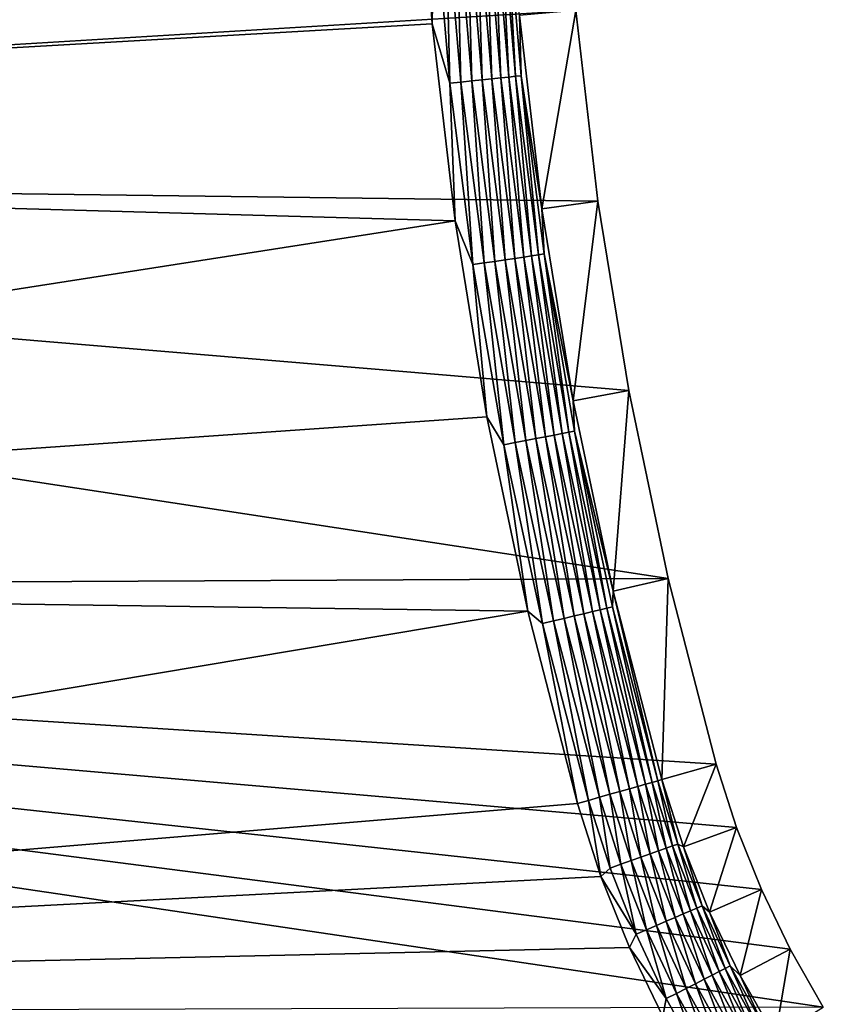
# Model space of a CAD drawing. Extents: x -320 to 320, y -695 to 695.
# Tile 22 of 169: x -207 to -168, y -371 to -323. Entities that reach past the tile are written whole.
import ezdxf

# ---------------------------------------------------------------- set-up
doc = ezdxf.new("R2010")
doc.units = 0
doc.header["$LTSCALE"] = 50.062222
for name, color, linetype in [('1', 7, 'CONTINUOUS'), ('2', 7, 'CONTINUOUS'), ('29', 7, 'CONTINUOUS'), ('30', 7, 'CONTINUOUS'), ('93', 7, 'CONTINUOUS'), ('94', 7, 'CONTINUOUS')]:
    doc.layers.add(name, color=color, linetype=linetype)

msp = doc.modelspace()

# ---------------------------------------------------------------- linework, layer by layer
at = {"layer": '1', "color": 7, "linetype": 'CONTINUOUS'}
for points in [[(-305.992, -329.98), (-307.738, -309.404), (-180.008, -322.34), (-305.992, -329.98)], [(-178.939, -331.589), (-305.992, -329.98), (-180.008, -322.34), (-178.939, -331.589)], [(-304.134, -350.546), (-305.992, -329.98), (-175.53, -349.889), (-304.134, -350.546)], [(-175.53, -349.889), (-305.992, -329.98), (-177.445, -340.778), (-175.53, -349.889)], [(-177.445, -340.778), (-305.992, -329.98), (-178.939, -331.589), (-177.445, -340.778)], [(-173.197, -358.902), (-304.134, -350.546), (-175.53, -349.889), (-173.197, -358.902)], [(-302.164, -371.102), (-304.134, -350.546), (-168.002, -370.686), (-302.164, -371.102)], [(-168.002, -370.686), (-304.134, -350.546), (-169.605, -367.882), (-168.002, -370.686)], [(-169.605, -367.882), (-304.134, -350.546), (-171.01, -364.974), (-169.605, -367.882)], [(-171.01, -364.974), (-304.134, -350.546), (-172.209, -361.976), (-171.01, -364.974)], [(-172.209, -361.976), (-304.134, -350.546), (-173.197, -358.902), (-172.209, -361.976)]]:
    msp.add_3dface(points, dxfattribs=at)
at = {"layer": '2', "color": 7, "linetype": 'CONTINUOUS'}
for points in [[(-300.764, -308.831, 11), (-299.021, -329.369, 11), (-187.641, -313.375, 11), (-300.764, -308.831, 11)], [(-187.641, -313.375, 11), (-299.021, -329.369, 11), (-186.976, -322.984, 11), (-187.641, -313.375, 11)], [(-186.976, -322.984, 11), (-299.021, -329.369, 11), (-185.87, -332.552, 11), (-186.976, -322.984, 11)], [(-299.021, -329.369, 11), (-297.167, -349.897, 11), (-185.87, -332.552, 11), (-299.021, -329.369, 11)], [(-185.87, -332.552, 11), (-297.167, -349.897, 11), (-184.324, -342.059, 11), (-185.87, -332.552, 11)], [(-184.324, -342.059, 11), (-297.167, -349.897, 11), (-182.342, -351.486, 11), (-184.324, -342.059, 11)], [(-297.167, -349.897, 11), (-295.2, -370.415, 11), (-182.342, -351.486, 11), (-297.167, -349.897, 11)], [(-182.342, -351.486, 11), (-295.2, -370.415, 11), (-179.929, -360.81, 11), (-182.342, -351.486, 11)], [(-179.929, -360.81, 11), (-295.2, -370.415, 11), (-178.792, -364.347, 11), (-179.929, -360.81, 11)], [(-178.792, -364.347, 11), (-295.2, -370.415, 11), (-177.413, -367.797, 11), (-178.792, -364.347, 11)], [(-177.413, -367.797, 11), (-295.2, -370.415, 11), (-175.797, -371.142, 11), (-177.413, -367.797, 11)], [(-295.2, -370.415, 11), (-293.122, -390.922, 11), (-175.797, -371.142, 11), (-295.2, -370.415, 11)]]:
    msp.add_3dface(points, dxfattribs=at)
at = {"layer": '29', "color": 7, "linetype": 'CONTINUOUS'}
for points in [[(-181.655, -331.966, 7.965), (-180.008, -322.34), (-182.739, -322.592, 7.965), (-181.655, -331.966, 7.965)], [(-178.939, -331.589), (-180.008, -322.34), (-181.655, -331.966, 7.965), (-178.939, -331.589)], [(-180.141, -341.28, 7.965), (-178.939, -331.589), (-181.655, -331.966, 7.965), (-180.141, -341.28, 7.965)], [(-177.445, -340.778), (-178.939, -331.589), (-180.141, -341.28, 7.965), (-177.445, -340.778)], [(-178.2, -350.515, 7.965), (-177.445, -340.778), (-180.141, -341.28, 7.965), (-178.2, -350.515, 7.965)], [(-175.53, -349.889), (-177.445, -340.778), (-178.2, -350.515, 7.965), (-175.53, -349.889)], [(-175.836, -359.65, 7.965), (-175.53, -349.889), (-178.2, -350.515, 7.965), (-175.836, -359.65, 7.965)], [(-173.197, -358.902), (-175.53, -349.889), (-175.836, -359.65, 7.965), (-173.197, -358.902)]]:
    msp.add_3dface(points, dxfattribs=at)
at = {"layer": '30', "color": 7, "linetype": 'CONTINUOUS'}
for points in [[(-173.197, -358.902), (-175.836, -359.65, 7.965), (-174.789, -362.906, 7.965), (-173.197, -358.902)], [(-172.209, -361.976), (-173.197, -358.902), (-174.789, -362.906, 7.965), (-172.209, -361.976)], [(-173.519, -366.081, 7.965), (-172.209, -361.976), (-174.789, -362.906, 7.965), (-173.519, -366.081, 7.965)], [(-171.01, -364.974), (-172.209, -361.976), (-173.519, -366.081, 7.965), (-171.01, -364.974)], [(-172.032, -369.16, 7.965), (-171.01, -364.974), (-173.519, -366.081, 7.965), (-172.032, -369.16, 7.965)], [(-169.605, -367.882), (-171.01, -364.974), (-172.032, -369.16, 7.965), (-169.605, -367.882)], [(-170.335, -372.129, 7.965), (-169.605, -367.882), (-172.032, -369.16, 7.965), (-170.335, -372.129, 7.965)], [(-168.002, -370.686), (-169.605, -367.882), (-170.335, -372.129, 7.965), (-168.002, -370.686)]]:
    msp.add_3dface(points, dxfattribs=at)
at = {"layer": '93', "color": 7, "linetype": 'CONTINUOUS'}
for points in [[(-187.641, -313.375, 11), (-186.976, -322.984, 11), (-186.882, -317.038, 10.965), (-187.641, -313.375, 11)], [(-186.882, -317.038, 10.965), (-186.976, -322.984, 11), (-186.129, -325.874, 10.965), (-186.882, -317.038, 10.965)], [(-186.882, -317.038, 10.965), (-186.129, -325.874, 10.965), (-186.335, -317.004, 10.862), (-186.882, -317.038, 10.965)], [(-186.335, -317.004, 10.862), (-185.584, -325.816, 10.862), (-185.805, -316.97, 10.692), (-186.335, -317.004, 10.862)], [(-186.335, -317.004, 10.862), (-186.129, -325.874, 10.965), (-185.584, -325.816, 10.862), (-186.335, -317.004, 10.862)], [(-185.805, -316.97, 10.692), (-185.056, -325.76, 10.692), (-185.3, -316.937, 10.458), (-185.805, -316.97, 10.692)], [(-185.805, -316.97, 10.692), (-185.584, -325.816, 10.862), (-185.056, -325.76, 10.692), (-185.805, -316.97, 10.692)], [(-185.3, -316.937, 10.458), (-184.553, -325.706, 10.458), (-184.828, -316.907, 10.162), (-185.3, -316.937, 10.458)], [(-185.3, -316.937, 10.458), (-185.056, -325.76, 10.692), (-184.553, -325.706, 10.458), (-185.3, -316.937, 10.458)], [(-184.828, -316.907, 10.162), (-184.082, -325.656, 10.162), (-184.396, -316.88, 9.811), (-184.828, -316.907, 10.162)], [(-184.828, -316.907, 10.162), (-184.553, -325.706, 10.458), (-184.082, -325.656, 10.162), (-184.828, -316.907, 10.162)], [(-184.396, -316.88, 9.811), (-183.652, -325.61, 9.811), (-184.01, -316.855, 9.408), (-184.396, -316.88, 9.811)], [(-184.396, -316.88, 9.811), (-184.082, -325.656, 10.162), (-183.652, -325.61, 9.811), (-184.396, -316.88, 9.811)], [(-184.01, -316.855, 9.408), (-183.268, -325.569, 9.408), (-183.677, -316.834, 8.961), (-184.01, -316.855, 9.408)], [(-184.01, -316.855, 9.408), (-183.652, -325.61, 9.811), (-183.268, -325.569, 9.408), (-184.01, -316.855, 9.408)], [(-183.677, -316.834, 8.961), (-182.936, -325.534, 8.961), (-183.403, -316.816, 8.476), (-183.677, -316.834, 8.961)], [(-183.677, -316.834, 8.961), (-183.268, -325.569, 9.408), (-182.936, -325.534, 8.961), (-183.677, -316.834, 8.961)], [(-182.739, -322.592, 7.965), (-183.403, -316.816, 8.476), (-182.662, -325.504, 8.476), (-182.739, -322.592, 7.965)], [(-183.403, -316.816, 8.476), (-182.936, -325.534, 8.961), (-182.662, -325.504, 8.476), (-183.403, -316.816, 8.476)], [(-181.655, -331.966, 7.965), (-182.739, -322.592, 7.965), (-182.662, -325.504, 8.476), (-181.655, -331.966, 7.965)], [(-186.976, -322.984, 11), (-185.87, -332.552, 11), (-186.129, -325.874, 10.965), (-186.976, -322.984, 11)], [(-185.056, -325.76, 10.692), (-183.934, -334.51, 10.692), (-184.553, -325.706, 10.458), (-185.056, -325.76, 10.692)], [(-184.553, -325.706, 10.458), (-183.434, -334.435, 10.458), (-184.082, -325.656, 10.162), (-184.553, -325.706, 10.458)], [(-184.553, -325.706, 10.458), (-183.934, -334.51, 10.692), (-183.434, -334.435, 10.458), (-184.553, -325.706, 10.458)], [(-184.082, -325.656, 10.162), (-182.966, -334.365, 10.162), (-183.652, -325.61, 9.811), (-184.082, -325.656, 10.162)], [(-184.082, -325.656, 10.162), (-183.434, -334.435, 10.458), (-182.966, -334.365, 10.162), (-184.082, -325.656, 10.162)], [(-183.652, -325.61, 9.811), (-182.537, -334.3, 9.811), (-183.268, -325.569, 9.408), (-183.652, -325.61, 9.811)], [(-183.652, -325.61, 9.811), (-182.966, -334.365, 10.162), (-182.537, -334.3, 9.811), (-183.652, -325.61, 9.811)], [(-183.268, -325.569, 9.408), (-182.156, -334.243, 9.408), (-182.936, -325.534, 8.961), (-183.268, -325.569, 9.408)], [(-183.268, -325.569, 9.408), (-182.537, -334.3, 9.811), (-182.156, -334.243, 9.408), (-183.268, -325.569, 9.408)], [(-182.936, -325.534, 8.961), (-181.826, -334.194, 8.961), (-182.662, -325.504, 8.476), (-182.936, -325.534, 8.961)], [(-182.936, -325.534, 8.961), (-182.156, -334.243, 9.408), (-181.826, -334.194, 8.961), (-182.936, -325.534, 8.961)], [(-181.655, -331.966, 7.965), (-182.662, -325.504, 8.476), (-181.553, -334.153, 8.476), (-181.655, -331.966, 7.965)], [(-182.662, -325.504, 8.476), (-181.826, -334.194, 8.961), (-181.553, -334.153, 8.476), (-182.662, -325.504, 8.476)], [(-186.129, -325.874, 10.965), (-185.002, -334.67, 10.965), (-185.584, -325.816, 10.862), (-186.129, -325.874, 10.965)], [(-186.129, -325.874, 10.965), (-185.87, -332.552, 11), (-185.002, -334.67, 10.965), (-186.129, -325.874, 10.965)], [(-185.584, -325.816, 10.862), (-184.46, -334.589, 10.862), (-185.056, -325.76, 10.692), (-185.584, -325.816, 10.862)], [(-185.584, -325.816, 10.862), (-185.002, -334.67, 10.965), (-184.46, -334.589, 10.862), (-185.584, -325.816, 10.862)], [(-185.056, -325.76, 10.692), (-184.46, -334.589, 10.862), (-183.934, -334.51, 10.692), (-185.056, -325.76, 10.692)], [(-180.141, -341.28, 7.965), (-181.655, -331.966, 7.965), (-181.553, -334.153, 8.476), (-180.141, -341.28, 7.965)], [(-185.87, -332.552, 11), (-184.324, -342.059, 11), (-185.002, -334.67, 10.965), (-185.87, -332.552, 11)], [(-182.966, -334.365, 10.162), (-181.48, -343.018, 10.162), (-182.537, -334.3, 9.811), (-182.966, -334.365, 10.162)], [(-182.537, -334.3, 9.811), (-181.055, -342.936, 9.811), (-182.156, -334.243, 9.408), (-182.537, -334.3, 9.811)], [(-182.537, -334.3, 9.811), (-181.48, -343.018, 10.162), (-181.055, -342.936, 9.811), (-182.537, -334.3, 9.811)], [(-182.156, -334.243, 9.408), (-180.676, -342.863, 9.408), (-181.826, -334.194, 8.961), (-182.156, -334.243, 9.408)], [(-182.156, -334.243, 9.408), (-181.055, -342.936, 9.811), (-180.676, -342.863, 9.408), (-182.156, -334.243, 9.408)], [(-181.826, -334.194, 8.961), (-180.349, -342.799, 8.961), (-181.553, -334.153, 8.476), (-181.826, -334.194, 8.961)], [(-181.826, -334.194, 8.961), (-180.676, -342.863, 9.408), (-180.349, -342.799, 8.961), (-181.826, -334.194, 8.961)], [(-180.141, -341.28, 7.965), (-181.553, -334.153, 8.476), (-180.078, -342.747, 8.476), (-180.141, -341.28, 7.965)], [(-181.553, -334.153, 8.476), (-180.349, -342.799, 8.961), (-180.078, -342.747, 8.476), (-181.553, -334.153, 8.476)], [(-185.002, -334.67, 10.965), (-183.501, -343.41, 10.965), (-184.46, -334.589, 10.862), (-185.002, -334.67, 10.965)], [(-185.002, -334.67, 10.965), (-184.324, -342.059, 11), (-183.501, -343.41, 10.965), (-185.002, -334.67, 10.965)], [(-184.46, -334.589, 10.862), (-182.963, -343.305, 10.862), (-183.934, -334.51, 10.692), (-184.46, -334.589, 10.862)], [(-184.46, -334.589, 10.862), (-183.501, -343.41, 10.965), (-182.963, -343.305, 10.862), (-184.46, -334.589, 10.862)], [(-183.934, -334.51, 10.692), (-182.442, -343.204, 10.692), (-183.434, -334.435, 10.458), (-183.934, -334.51, 10.692)], [(-183.934, -334.51, 10.692), (-182.963, -343.305, 10.862), (-182.442, -343.204, 10.692), (-183.934, -334.51, 10.692)], [(-183.434, -334.435, 10.458), (-181.945, -343.108, 10.458), (-182.966, -334.365, 10.162), (-183.434, -334.435, 10.458)], [(-183.434, -334.435, 10.458), (-182.442, -343.204, 10.692), (-181.945, -343.108, 10.458), (-183.434, -334.435, 10.458)], [(-182.966, -334.365, 10.162), (-181.945, -343.108, 10.458), (-181.48, -343.018, 10.162), (-182.966, -334.365, 10.162)], [(-178.2, -350.515, 7.965), (-180.141, -341.28, 7.965), (-180.078, -342.747, 8.476), (-178.2, -350.515, 7.965)], [(-184.324, -342.059, 11), (-182.342, -351.486, 11), (-183.501, -343.41, 10.965), (-184.324, -342.059, 11)], [(-181.055, -342.936, 9.811), (-179.207, -351.501, 9.811), (-180.676, -342.863, 9.408), (-181.055, -342.936, 9.811)], [(-180.676, -342.863, 9.408), (-178.831, -351.411, 9.408), (-180.349, -342.799, 8.961), (-180.676, -342.863, 9.408)], [(-180.676, -342.863, 9.408), (-179.207, -351.501, 9.811), (-178.831, -351.411, 9.408), (-180.676, -342.863, 9.408)], [(-180.349, -342.799, 8.961), (-178.507, -351.334, 8.961), (-180.078, -342.747, 8.476), (-180.349, -342.799, 8.961)], [(-180.349, -342.799, 8.961), (-178.831, -351.411, 9.408), (-178.507, -351.334, 8.961), (-180.349, -342.799, 8.961)], [(-178.2, -350.515, 7.965), (-180.078, -342.747, 8.476), (-178.239, -351.27, 8.476), (-178.2, -350.515, 7.965)], [(-180.078, -342.747, 8.476), (-178.507, -351.334, 8.961), (-178.239, -351.27, 8.476), (-180.078, -342.747, 8.476)], [(-183.501, -343.41, 10.965), (-181.631, -352.078, 10.965), (-182.963, -343.305, 10.862), (-183.501, -343.41, 10.965)], [(-183.501, -343.41, 10.965), (-182.342, -351.486, 11), (-181.631, -352.078, 10.965), (-183.501, -343.41, 10.965)], [(-182.963, -343.305, 10.862), (-181.098, -351.951, 10.862), (-182.442, -343.204, 10.692), (-182.963, -343.305, 10.862)], [(-182.963, -343.305, 10.862), (-181.631, -352.078, 10.965), (-181.098, -351.951, 10.862), (-182.963, -343.305, 10.862)], [(-182.442, -343.204, 10.692), (-180.581, -351.828, 10.692), (-181.945, -343.108, 10.458), (-182.442, -343.204, 10.692)], [(-182.442, -343.204, 10.692), (-181.098, -351.951, 10.862), (-180.581, -351.828, 10.692), (-182.442, -343.204, 10.692)], [(-181.945, -343.108, 10.458), (-180.089, -351.711, 10.458), (-181.48, -343.018, 10.162), (-181.945, -343.108, 10.458)], [(-181.945, -343.108, 10.458), (-180.581, -351.828, 10.692), (-180.089, -351.711, 10.458), (-181.945, -343.108, 10.458)], [(-181.48, -343.018, 10.162), (-179.628, -351.601, 10.162), (-181.055, -342.936, 9.811), (-181.48, -343.018, 10.162)], [(-181.48, -343.018, 10.162), (-180.089, -351.711, 10.458), (-179.628, -351.601, 10.162), (-181.48, -343.018, 10.162)], [(-181.055, -342.936, 9.811), (-179.628, -351.601, 10.162), (-179.207, -351.501, 9.811), (-181.055, -342.936, 9.811)], [(-178.2, -350.515, 7.965), (-178.239, -351.27, 8.476), (-176.039, -359.708, 8.476), (-178.2, -350.515, 7.965)], [(-175.836, -359.65, 7.965), (-178.2, -350.515, 7.965), (-176.039, -359.708, 8.476), (-175.836, -359.65, 7.965)], [(-182.342, -351.486, 11), (-179.929, -360.81, 11), (-181.631, -352.078, 10.965), (-182.342, -351.486, 11)], [(-179.628, -351.601, 10.162), (-177.413, -360.097, 10.162), (-179.207, -351.501, 9.811), (-179.628, -351.601, 10.162)], [(-179.207, -351.501, 9.811), (-176.997, -359.979, 9.811), (-178.831, -351.411, 9.408), (-179.207, -351.501, 9.811)], [(-179.207, -351.501, 9.811), (-177.413, -360.097, 10.162), (-176.997, -359.979, 9.811), (-179.207, -351.501, 9.811)], [(-178.831, -351.411, 9.408), (-176.625, -359.874, 9.408), (-178.507, -351.334, 8.961), (-178.831, -351.411, 9.408)], [(-178.831, -351.411, 9.408), (-176.997, -359.979, 9.811), (-176.625, -359.874, 9.408), (-178.831, -351.411, 9.408)], [(-178.507, -351.334, 8.961), (-176.304, -359.783, 8.961), (-178.239, -351.27, 8.476), (-178.507, -351.334, 8.961)], [(-178.507, -351.334, 8.961), (-176.625, -359.874, 9.408), (-176.304, -359.783, 8.961), (-178.507, -351.334, 8.961)], [(-178.239, -351.27, 8.476), (-176.304, -359.783, 8.961), (-176.039, -359.708, 8.476), (-178.239, -351.27, 8.476)], [(-181.631, -352.078, 10.965), (-179.394, -360.659, 10.965), (-181.098, -351.951, 10.862), (-181.631, -352.078, 10.965)], [(-181.098, -351.951, 10.862), (-178.867, -360.509, 10.862), (-180.581, -351.828, 10.692), (-181.098, -351.951, 10.862)], [(-181.098, -351.951, 10.862), (-179.394, -360.659, 10.965), (-178.867, -360.509, 10.862), (-181.098, -351.951, 10.862)], [(-180.581, -351.828, 10.692), (-178.356, -360.364, 10.692), (-180.089, -351.711, 10.458), (-180.581, -351.828, 10.692)], [(-180.581, -351.828, 10.692), (-178.867, -360.509, 10.862), (-178.356, -360.364, 10.692), (-180.581, -351.828, 10.692)], [(-180.089, -351.711, 10.458), (-177.869, -360.226, 10.458), (-179.628, -351.601, 10.162), (-180.089, -351.711, 10.458)], [(-180.089, -351.711, 10.458), (-178.356, -360.364, 10.692), (-177.869, -360.226, 10.458), (-180.089, -351.711, 10.458)], [(-179.628, -351.601, 10.162), (-177.869, -360.226, 10.458), (-177.413, -360.097, 10.162), (-179.628, -351.601, 10.162)], [(-181.631, -352.078, 10.965), (-179.929, -360.81, 11), (-179.394, -360.659, 10.965), (-181.631, -352.078, 10.965)]]:
    msp.add_3dface(points, dxfattribs=at)
at = {"layer": '94', "color": 7, "linetype": 'CONTINUOUS'}
for points in [[(-175.836, -359.65, 7.965), (-176.039, -359.708, 8.476), (-175.061, -362.775, 8.476), (-175.836, -359.65, 7.965)], [(-174.789, -362.906, 7.965), (-175.836, -359.65, 7.965), (-175.061, -362.775, 8.476), (-174.789, -362.906, 7.965)], [(-177.413, -360.097, 10.162), (-177.869, -360.226, 10.458), (-176.852, -363.412, 10.458), (-177.413, -360.097, 10.162)], [(-176.997, -359.979, 9.811), (-177.413, -360.097, 10.162), (-176.406, -363.253, 10.162), (-176.997, -359.979, 9.811)], [(-177.413, -360.097, 10.162), (-176.852, -363.412, 10.458), (-176.406, -363.253, 10.162), (-177.413, -360.097, 10.162)], [(-176.625, -359.874, 9.408), (-176.997, -359.979, 9.811), (-175.998, -363.108, 9.811), (-176.625, -359.874, 9.408)], [(-176.997, -359.979, 9.811), (-176.406, -363.253, 10.162), (-175.998, -363.108, 9.811), (-176.997, -359.979, 9.811)], [(-176.304, -359.783, 8.961), (-176.625, -359.874, 9.408), (-175.634, -362.979, 9.408), (-176.304, -359.783, 8.961)], [(-176.625, -359.874, 9.408), (-175.998, -363.108, 9.811), (-175.634, -362.979, 9.408), (-176.625, -359.874, 9.408)], [(-176.039, -359.708, 8.476), (-176.304, -359.783, 8.961), (-175.32, -362.867, 8.961), (-176.039, -359.708, 8.476)], [(-176.304, -359.783, 8.961), (-175.634, -362.979, 9.408), (-175.32, -362.867, 8.961), (-176.304, -359.783, 8.961)], [(-176.039, -359.708, 8.476), (-175.32, -362.867, 8.961), (-175.061, -362.775, 8.476), (-176.039, -359.708, 8.476)], [(-178.867, -360.509, 10.862), (-179.394, -360.659, 10.965), (-178.346, -363.943, 10.965), (-178.867, -360.509, 10.862)], [(-178.356, -360.364, 10.692), (-178.867, -360.509, 10.862), (-177.83, -363.759, 10.862), (-178.356, -360.364, 10.692)], [(-178.867, -360.509, 10.862), (-178.346, -363.943, 10.965), (-177.83, -363.759, 10.862), (-178.867, -360.509, 10.862)], [(-177.869, -360.226, 10.458), (-178.356, -360.364, 10.692), (-177.329, -363.581, 10.692), (-177.869, -360.226, 10.458)], [(-178.356, -360.364, 10.692), (-177.83, -363.759, 10.862), (-177.329, -363.581, 10.692), (-178.356, -360.364, 10.692)], [(-177.869, -360.226, 10.458), (-177.329, -363.581, 10.692), (-176.852, -363.412, 10.458), (-177.869, -360.226, 10.458)], [(-179.929, -360.81, 11), (-178.792, -364.347, 11), (-179.394, -360.659, 10.965), (-179.929, -360.81, 11)], [(-179.394, -360.659, 10.965), (-178.792, -364.347, 11), (-178.346, -363.943, 10.965), (-179.394, -360.659, 10.965)], [(-175.998, -363.108, 9.811), (-174.799, -366.166, 9.811), (-175.634, -362.979, 9.408), (-175.998, -363.108, 9.811)], [(-175.634, -362.979, 9.408), (-174.444, -366.013, 9.408), (-175.32, -362.867, 8.961), (-175.634, -362.979, 9.408)], [(-175.634, -362.979, 9.408), (-174.799, -366.166, 9.811), (-174.444, -366.013, 9.408), (-175.634, -362.979, 9.408)], [(-175.32, -362.867, 8.961), (-174.138, -365.881, 8.961), (-175.061, -362.775, 8.476), (-175.32, -362.867, 8.961)], [(-175.32, -362.867, 8.961), (-174.444, -366.013, 9.408), (-174.138, -365.881, 8.961), (-175.32, -362.867, 8.961)], [(-174.789, -362.906, 7.965), (-175.061, -362.775, 8.476), (-173.885, -365.772, 8.476), (-174.789, -362.906, 7.965)], [(-175.061, -362.775, 8.476), (-174.138, -365.881, 8.961), (-173.885, -365.772, 8.476), (-175.061, -362.775, 8.476)], [(-173.519, -366.081, 7.965), (-174.789, -362.906, 7.965), (-173.885, -365.772, 8.476), (-173.519, -366.081, 7.965)], [(-177.329, -363.581, 10.692), (-176.096, -366.724, 10.692), (-176.852, -363.412, 10.458), (-177.329, -363.581, 10.692)], [(-176.852, -363.412, 10.458), (-175.631, -366.524, 10.458), (-176.406, -363.253, 10.162), (-176.852, -363.412, 10.458)], [(-176.852, -363.412, 10.458), (-176.096, -366.724, 10.692), (-175.631, -366.524, 10.458), (-176.852, -363.412, 10.458)], [(-176.406, -363.253, 10.162), (-175.196, -366.337, 10.162), (-175.998, -363.108, 9.811), (-176.406, -363.253, 10.162)], [(-176.406, -363.253, 10.162), (-175.631, -366.524, 10.458), (-175.196, -366.337, 10.162), (-176.406, -363.253, 10.162)], [(-175.998, -363.108, 9.811), (-175.196, -366.337, 10.162), (-174.799, -366.166, 9.811), (-175.998, -363.108, 9.811)], [(-178.346, -363.943, 10.965), (-178.792, -364.347, 11), (-177.087, -367.151, 10.965), (-178.346, -363.943, 10.965)], [(-178.346, -363.943, 10.965), (-177.087, -367.151, 10.965), (-177.83, -363.759, 10.862), (-178.346, -363.943, 10.965)], [(-177.83, -363.759, 10.862), (-176.584, -366.934, 10.862), (-177.329, -363.581, 10.692), (-177.83, -363.759, 10.862)], [(-177.83, -363.759, 10.862), (-177.087, -367.151, 10.965), (-176.584, -366.934, 10.862), (-177.83, -363.759, 10.862)], [(-177.329, -363.581, 10.692), (-176.584, -366.934, 10.862), (-176.096, -366.724, 10.692), (-177.329, -363.581, 10.692)], [(-178.792, -364.347, 11), (-177.413, -367.797, 11), (-177.087, -367.151, 10.965), (-178.792, -364.347, 11)], [(-174.138, -365.881, 8.961), (-172.761, -368.812, 8.961), (-173.885, -365.772, 8.476), (-174.138, -365.881, 8.961)], [(-173.519, -366.081, 7.965), (-173.885, -365.772, 8.476), (-172.516, -368.687, 8.476), (-173.519, -366.081, 7.965)], [(-173.885, -365.772, 8.476), (-172.761, -368.812, 8.961), (-172.516, -368.687, 8.476), (-173.885, -365.772, 8.476)], [(-175.196, -366.337, 10.162), (-173.788, -369.336, 10.162), (-174.799, -366.166, 9.811), (-175.196, -366.337, 10.162)], [(-174.799, -366.166, 9.811), (-173.402, -369.139, 9.811), (-174.444, -366.013, 9.408), (-174.799, -366.166, 9.811)], [(-174.799, -366.166, 9.811), (-173.788, -369.336, 10.162), (-173.402, -369.139, 9.811), (-174.799, -366.166, 9.811)], [(-174.444, -366.013, 9.408), (-173.058, -368.964, 9.408), (-174.138, -365.881, 8.961), (-174.444, -366.013, 9.408)], [(-174.444, -366.013, 9.408), (-173.402, -369.139, 9.811), (-173.058, -368.964, 9.408), (-174.444, -366.013, 9.408)], [(-174.138, -365.881, 8.961), (-173.058, -368.964, 9.408), (-172.761, -368.812, 8.961), (-174.138, -365.881, 8.961)], [(-172.032, -369.16, 7.965), (-173.519, -366.081, 7.965), (-172.516, -368.687, 8.476), (-172.032, -369.16, 7.965)], [(-176.584, -366.934, 10.862), (-175.134, -370.022, 10.862), (-176.096, -366.724, 10.692), (-176.584, -366.934, 10.862)], [(-176.096, -366.724, 10.692), (-174.66, -369.781, 10.692), (-175.631, -366.524, 10.458), (-176.096, -366.724, 10.692)], [(-176.096, -366.724, 10.692), (-175.134, -370.022, 10.862), (-174.66, -369.781, 10.692), (-176.096, -366.724, 10.692)], [(-175.631, -366.524, 10.458), (-174.209, -369.551, 10.458), (-175.196, -366.337, 10.162), (-175.631, -366.524, 10.458)], [(-175.631, -366.524, 10.458), (-174.66, -369.781, 10.692), (-174.209, -369.551, 10.458), (-175.631, -366.524, 10.458)], [(-175.196, -366.337, 10.162), (-174.209, -369.551, 10.458), (-173.788, -369.336, 10.162), (-175.196, -366.337, 10.162)], [(-177.087, -367.151, 10.965), (-177.413, -367.797, 11), (-175.622, -370.271, 10.965), (-177.087, -367.151, 10.965)], [(-177.087, -367.151, 10.965), (-175.622, -370.271, 10.965), (-176.584, -366.934, 10.862), (-177.087, -367.151, 10.965)], [(-176.584, -366.934, 10.862), (-175.622, -370.271, 10.965), (-175.134, -370.022, 10.862), (-176.584, -366.934, 10.862)], [(-177.413, -367.797, 11), (-175.797, -371.142, 11), (-175.622, -370.271, 10.965), (-177.413, -367.797, 11)], [(-172.761, -368.812, 8.961), (-171.197, -371.647, 8.961), (-172.516, -368.687, 8.476), (-172.761, -368.812, 8.961)], [(-172.032, -369.16, 7.965), (-172.516, -368.687, 8.476), (-170.96, -371.506, 8.476), (-172.032, -369.16, 7.965)], [(-172.516, -368.687, 8.476), (-171.197, -371.647, 8.961), (-170.96, -371.506, 8.476), (-172.516, -368.687, 8.476)], [(-173.788, -369.336, 10.162), (-172.188, -372.236, 10.162), (-173.402, -369.139, 9.811), (-173.788, -369.336, 10.162)], [(-173.402, -369.139, 9.811), (-171.815, -372.015, 9.811), (-173.058, -368.964, 9.408), (-173.402, -369.139, 9.811)], [(-173.402, -369.139, 9.811), (-172.188, -372.236, 10.162), (-171.815, -372.015, 9.811), (-173.402, -369.139, 9.811)], [(-173.058, -368.964, 9.408), (-171.484, -371.818, 9.408), (-172.761, -368.812, 8.961), (-173.058, -368.964, 9.408)], [(-173.058, -368.964, 9.408), (-171.815, -372.015, 9.811), (-171.484, -371.818, 9.408), (-173.058, -368.964, 9.408)], [(-172.761, -368.812, 8.961), (-171.484, -371.818, 9.408), (-171.197, -371.647, 8.961), (-172.761, -368.812, 8.961)], [(-170.335, -372.129, 7.965), (-172.032, -369.16, 7.965), (-170.96, -371.506, 8.476), (-170.335, -372.129, 7.965)], [(-174.66, -369.781, 10.692), (-173.029, -372.737, 10.692), (-174.209, -369.551, 10.458), (-174.66, -369.781, 10.692)], [(-174.209, -369.551, 10.458), (-172.594, -372.478, 10.458), (-173.788, -369.336, 10.162), (-174.209, -369.551, 10.458)], [(-174.209, -369.551, 10.458), (-173.029, -372.737, 10.692), (-172.594, -372.478, 10.458), (-174.209, -369.551, 10.458)], [(-173.788, -369.336, 10.162), (-172.594, -372.478, 10.458), (-172.188, -372.236, 10.162), (-173.788, -369.336, 10.162)], [(-175.622, -370.271, 10.965), (-173.957, -373.289, 10.965), (-175.134, -370.022, 10.862), (-175.622, -370.271, 10.965)], [(-175.134, -370.022, 10.862), (-173.486, -373.009, 10.862), (-174.66, -369.781, 10.692), (-175.134, -370.022, 10.862)], [(-175.134, -370.022, 10.862), (-173.957, -373.289, 10.965), (-173.486, -373.009, 10.862), (-175.134, -370.022, 10.862)], [(-174.66, -369.781, 10.692), (-173.486, -373.009, 10.862), (-173.029, -372.737, 10.692), (-174.66, -369.781, 10.692)], [(-175.622, -370.271, 10.965), (-175.797, -371.142, 11), (-173.957, -373.289, 10.965), (-175.622, -370.271, 10.965)]]:
    msp.add_3dface(points, dxfattribs=at)

doc.saveas('drawing.dxf')
